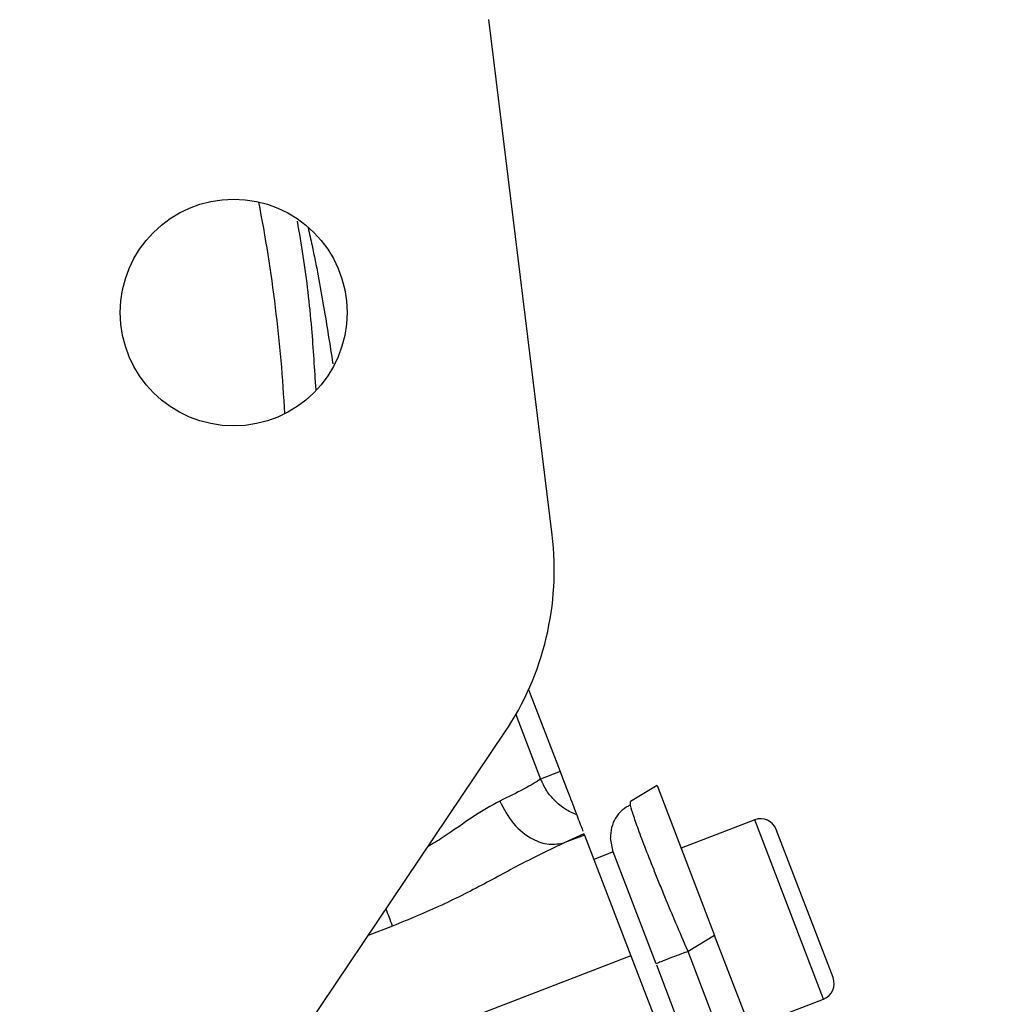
# Model space of a CAD drawing. Header units: inches. Extents: x 0.6 to 16.3, y 0.2 to 11.5.
# Tile 8 of 18: x 5.9 to 7.1, y 6.7 to 7.9. Entities that reach past the tile are written whole.
import ezdxf

# ---------------------------------------------------------------- set-up
doc = ezdxf.new("R2010")
doc.units = ezdxf.units.IN
doc.header["$MEASUREMENT"] = 0

msp = doc.modelspace()

# ---------------------------------------------------------------- linework, layer by layer
at = {"color": 7, "linetype": 'Continuous', "lineweight": 25}
for p, q in [((6.5353, 7.2672), (6.454, 7.9292)), ((6.5052, 7.0685), (6.5456, 6.9631)), ((5.8512, 6.0872), (6.4746, 7.0136)), ((6.5456, 6.9631), (6.5206, 6.9535)), ((6.6703, 6.9451), (6.6362, 6.9246)), ((6.6703, 6.9451), (6.7442, 6.7527)), ((6.6362, 6.9204), (6.6362, 6.9246)), ((6.7958, 6.9012), (6.7012, 6.8648)), ((6.5763, 6.8832), (6.5515, 6.8718)), ((6.5763, 6.8832), (6.5769, 6.8815)), ((6.8964, 6.6984), (6.8233, 6.8889)), ((6.5769, 6.8815), (6.5515, 6.8718)), ((6.5769, 6.8815), (6.6366, 6.7262)), ((6.6138, 6.8598), (6.6104, 6.8776)), ((6.6138, 6.8599), (6.5889, 6.8503)), ((6.6689, 6.7163), (6.6138, 6.8599)), ((6.7442, 6.7527), (6.71, 6.7321)), ((7.1049, 5.8132), (6.7442, 6.7527)), ((7.0657, 5.8056), (6.71, 6.7321)), ((6.6366, 6.7262), (6.1592, 6.5429)), ((6.6366, 6.7262), (7.001, 5.7767)), ((7.0238, 5.7918), (6.6697, 6.7143)), ((6.7896, 6.6346), (6.8842, 6.6709))]:
    msp.add_line(p, q, dxfattribs=at)
at = {"color": 8, "linetype": 'Continuous', "lineweight": 25}
for p, q in [((6.4888, 7.0365), (6.5206, 6.9535)), ((6.8842, 6.6709), (6.7958, 6.9012)), ((6.3304, 6.7646), (6.2989, 6.7525))]:
    msp.add_line(p, q, dxfattribs=at)
at = {"color": 7, "linetype": 'Continuous', "lineweight": 25}
msp.add_circle((6.1261, 7.5529), 0.1457, dxfattribs=at)
at = {"color": 8, "linetype": 'Continuous', "lineweight": 25}
msp.add_arc((4.2237, 7.3193), 1.9709, 3.0135, 10.9865, dxfattribs=at)
at = {"color": 7, "linetype": 'Continuous', "lineweight": 25}
for centre, start, end in [((6.8034, 6.8812), 21, 111), ((6.8765, 6.6908), 291, 21)]:
    msp.add_arc(centre, 0.0213, start, end, dxfattribs=at)
msp.add_ellipse((6.1642, 7.222), major_axis=(0.3636, -0.0871), ratio=0.998439, start_param=5.926445, end_param=6.639926, dxfattribs=at)
at = {"color": 8, "linetype": 'Continuous', "lineweight": 25}
for points, knots in [([(6.232, 7.4537), (6.2303, 7.48), (6.2268, 7.5378), (6.2185, 7.6099), (6.2107, 7.6553), (6.2081, 7.6702)], [0, 0, 0, 0, 0.359014, 0.790497, 1, 1, 1, 1]), ([(6.2217, 7.6619), (6.2235, 7.6543), (6.231, 7.6208), (6.2418, 7.5626), (6.2497, 7.5116), (6.2535, 7.4871)], [0, 0, 0, 0, 0.13225, 0.582228, 1, 1, 1, 1]), ([(6.468, 6.9253), (6.4568, 6.9191), (6.4342, 6.9065), (6.4035, 6.8834), (6.3822, 6.8705), (6.3755, 6.8664)], [0, 0, 0, 0, 0.4048774, 0.811599, 1, 1, 1, 1]), ([(6.71, 6.7321), (6.7048, 6.7443), (6.6945, 6.7682), (6.6822, 6.7975), (6.673, 6.82), (6.664, 6.8424), (6.6541, 6.8675), (6.6447, 6.8926), (6.6389, 6.9099), (6.6362, 6.919), (6.6362, 6.9204), (6.6362, 6.9204)], [0, 0, 0, 0, 0.1396431, 0.2733045, 0.3476844, 0.4214932, 0.5673068, 0.7131241, 0.8611161, 0.9947795, 1, 1, 1, 1]), ([(6.3304, 6.7646), (6.329, 6.7682), (6.3268, 6.7741), (6.3233, 6.7831), (6.3219, 6.7867)], [0, 0, 0, 0, 0.602286, 1, 1, 1, 1])]:
    msp.add_open_spline(points, degree=3, knots=knots, dxfattribs=at)
at = {"color": 7, "linetype": 'Continuous', "lineweight": 25}
for points, knots in [([(6.5456, 6.9631), (6.548, 6.957), (6.5528, 6.9444), (6.5593, 6.9274), (6.5645, 6.9139), (6.5662, 6.9095), (6.567, 6.9074)], [0, 0, 0, 0, 0.243222, 0.5, 0.756778, 1, 1, 1, 1]), ([(6.5206, 6.9535), (6.5145, 6.9496), (6.5032, 6.9423), (6.4791, 6.9307), (6.468, 6.9253)], [0, 0, 0, 0, 0.537765, 1, 1, 1, 1]), ([(6.567, 6.9074), (6.5618, 6.9097), (6.5517, 6.9144), (6.5387, 6.9253), (6.5278, 6.9382), (6.523, 6.9484), (6.5206, 6.9535)], [0, 0, 0, 0, 0.254383, 0.499996, 0.75016, 1, 1, 1, 1]), ([(6.468, 6.9253), (6.4734, 6.9151), (6.4841, 6.8947), (6.5081, 6.8761), (6.5316, 6.868), (6.5449, 6.8705), (6.5515, 6.8718)], [0, 0, 0, 0, 0.2796397, 0.5592818, 0.7796404, 1, 1, 1, 1]), ([(6.6362, 6.9205), (6.6323, 6.9184), (6.6248, 6.914), (6.6165, 6.9038), (6.6111, 6.8915), (6.6106, 6.8822), (6.6103, 6.8776)], [0, 0, 0, 0, 0.252652, 0.503903, 0.753133, 1, 1, 1, 1]), ([(6.567, 6.9074), (6.5683, 6.9039), (6.571, 6.897), (6.5741, 6.8888), (6.5749, 6.8869), (6.575, 6.8864)], [0, 0, 0, 0, 0.434593, 0.859057, 1, 1, 1, 1]), ([(6.5515, 6.8718), (6.5361, 6.8645), (6.5045, 6.8495), (6.4516, 6.8204), (6.3935, 6.7906), (6.3516, 6.7733), (6.3304, 6.7646)], [0, 0, 0, 0, 0.232024, 0.478279, 0.735769, 1, 1, 1, 1])]:
    msp.add_open_spline(points, degree=3, knots=knots, dxfattribs=at)
msp.add_open_spline([(6.71, 6.7321), (6.7044, 6.73), (6.6932, 6.7257), (6.6799, 6.7206), (6.6707, 6.717), (6.6695, 6.7166), (6.6689, 6.7163)], degree=3, dxfattribs=at)

doc.saveas('drawing.dxf')
